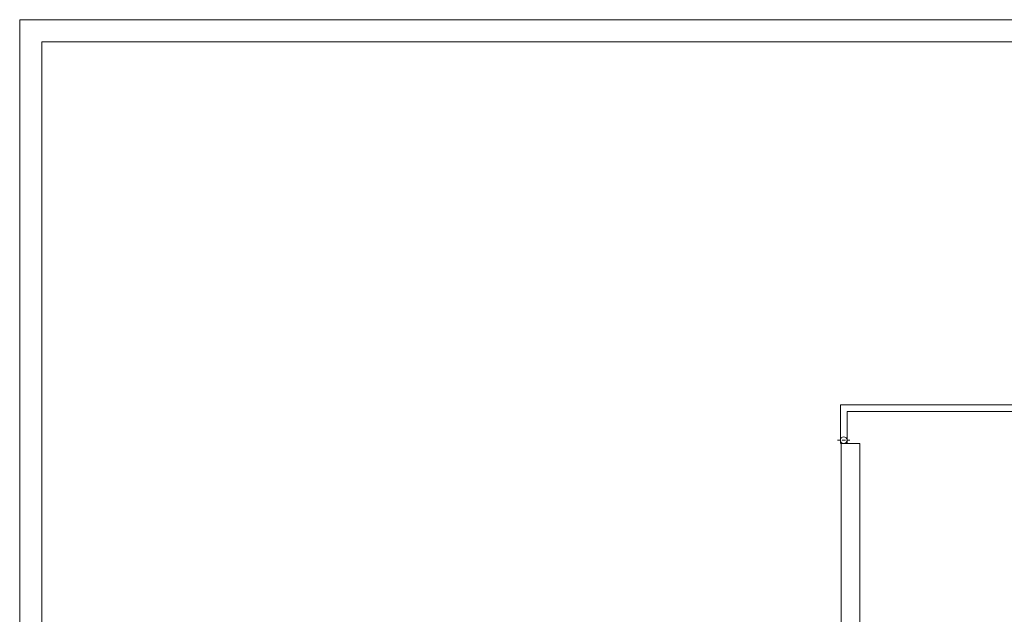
# Model space of a CAD drawing. Header units: millimetres. Extents: x -5254 to 173417, y -28809 to -6400.
# Tile 113 of 256: x 62624 to 64838, y -24207 to -22869. Entities that reach past the tile are written whole.
import ezdxf

# ---------------------------------------------------------------- set-up
doc = ezdxf.new("R2010")
doc.units = ezdxf.units.MM
doc.linetypes.add('ACAD_ISO10W100', pattern=[18, 12, -3, 0, -3])
doc.layers.add('m_tabela', color=7, linetype='Continuous', lineweight=15)
doc.layers.add('m_widok', color=7, linetype='Continuous', lineweight=9)

msp = doc.modelspace()

# ---------------------------------------------------------------- linework, layer by layer
at = {"layer": 'm_tabela', "color": 7}
for p, q in [((62623.72, -22869.36), (62623.72, -28809.36)), ((71033.72, -22869.36), (62623.72, -22869.36)), ((62673.72, -22919.36), (62673.72, -28759.36)), ((70983.72, -22919.36), (62673.72, -22919.36))]:
    msp.add_line(p, q, dxfattribs=at)
at = {"layer": 'm_widok', "color": 7, "linetype": 'ACAD_ISO10W100', "ltscale": 0.6}
msp.add_line((64463.01, -23815.26), (64491.24, -23815.26), dxfattribs=at)
at = {"layer": 'm_widok', "color": 7, "ltscale": 2}
for p, q in [((64471.65, -23822.86), (64471.65, -24403.87)), ((64513.65, -23822.86), (64471.65, -23822.86)), ((64513.65, -23822.86), (64513.65, -24388.87))]:
    msp.add_line(p, q, dxfattribs=at)
for points in [[(65901.65, -23822.86), (65901.65, -23735.86), (64469.65, -23735.86), (64469.65, -23822.86)], [(65886.65, -23822.86), (65886.65, -23750.86), (64484.65, -23750.86), (64484.65, -23822.86)]]:
    msp.add_lwpolyline(points, dxfattribs=at)
msp.add_circle((64477.13, -23815.26), 7.5, dxfattribs=at)

doc.saveas('drawing.dxf')
